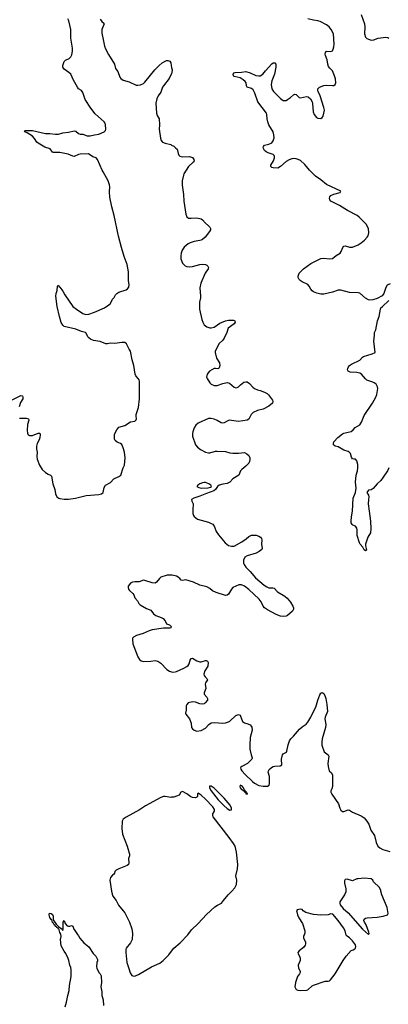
# Model space of a CAD drawing. Header units: inches. Extents: x 1552086 to 1694788, y 812325 to 917226.
# Tile 47 of 109: x 1617893 to 1623007, y 888429 to 902087. Entities that reach past the tile are written whole.
import ezdxf

# ---------------------------------------------------------------- set-up
doc = ezdxf.new("R2010")
doc.units = ezdxf.units.IN
doc.header["$MEASUREMENT"] = 0
for name, color, linetype in [('B6818', 7, 'Continuous'), ('B6819', 7, 'Continuous'), ('B6828', 7, 'Continuous'), ('B6829', 7, 'Continuous'), ('B6910', 7, 'Continuous'), ('B6920', 7, 'Continuous')]:
    doc.layers.add(name, color=color, linetype=linetype)

msp = doc.modelspace()

# ---------------------------------------------------------------- linework, layer by layer
at = {"layer": 'B6818', "color": 6}
for points, elevation in [([(1619167, 890000), (1619175, 889955), (1619184, 889930), (1619230, 889867), (1619265, 889805), (1619330, 889727), (1619350, 889696), (1619416, 889570), (1619450, 889478), (1619460, 889410), (1619453, 889330), (1619430, 889282), (1619372, 889208), (1619364, 889190), (1619364, 889150), (1619381, 889010), (1619405, 888925), (1619427, 888867), (1619450, 888830), (1619463, 888823), (1619490, 888821), (1619510, 888827), (1619539, 888841), (1619719, 888950), (1619838, 889002), (1619885, 889035), (1619963, 889117), (1620000, 889168)], 900), ([(1618525, 888395), (1618542, 888458), (1618560, 888550), (1618580, 888620), (1618584, 888690), (1618605, 888816), (1618609, 888909), (1618602, 888942), (1618588, 888970), (1618575, 889036), (1618564, 889064), (1618534, 889134), (1618510, 889168), (1618470, 889241), (1618458, 889330), (1618468, 889370), (1618463, 889403), (1618450, 889426), (1618442, 889462), (1618430, 889470), (1618425, 889485), (1618410, 889493), (1618404, 889504), (1618390, 889509), (1618383, 889523), (1618370, 889532), (1618359, 889559), (1618350, 889566), (1618340, 889600), (1618330, 889605), (1618310, 889633), (1618303, 889670), (1618308, 889692), (1618330, 889690), (1618350, 889676), (1618356, 889650), (1618355, 889615), (1618359, 889599), (1618401, 889541), (1618440, 889500), (1618478, 889478), (1618490, 889454), (1618498, 889470), (1618498, 889570), (1618510, 889594), (1618522, 889550), (1618550, 889518), (1618570, 889511), (1618588, 889512), (1618610, 889522), (1618630, 889514), (1618642, 889470), (1618650, 889465), (1618695, 889396), (1618710, 889381), (1618726, 889346), (1618783, 889283), (1618850, 889228), (1618914, 889134), (1618950, 889095), (1618970, 889051), (1618970, 889030), (1618963, 889010), (1618956, 888950), (1618961, 888930), (1618990, 888870), (1619010, 888854), (1619024, 888824), (1619026, 888730), (1619020, 888670), (1619030, 888602), (1619031, 888551), (1619050, 888490), (1619055, 888415)], 800)]:
    msp.add_lwpolyline(points, dxfattribs=dict(at, elevation=elevation))
at = {"layer": 'B6819', "color": 6, "elevation": 900}
for points in [[(1617890, 896558), (1617981, 896561), (1618014, 896550), (1618019, 896530), (1618002, 896470), (1617997, 896390), (1618001, 896350), (1618012, 896330), (1618030, 896320), (1618070, 896319), (1618150, 896354), (1618172, 896350), (1618178, 896330), (1618172, 896290), (1618161, 896259), (1618136, 896210), (1618126, 896170), (1618125, 896130), (1618136, 896090), (1618129, 896030), (1618135, 895990), (1618169, 895909), (1618205, 895850), (1618250, 895805), (1618290, 895781), (1618321, 895770), (1618335, 895755), (1618353, 895650), (1618380, 895570), (1618389, 895510), (1618410, 895468), (1618436, 895450), (1618450, 895447), (1618510, 895437), (1618570, 895436), (1618669, 895450), (1618813, 895487), (1618990, 895500), (1619026, 895510), (1619049, 895531), (1619063, 895597), (1619081, 895630), (1619154, 895666), (1619200, 895720), (1619270, 895750), (1619294, 895770), (1619327, 895873), (1619345, 895910), (1619357, 896010), (1619348, 896090), (1619330, 896149), (1619310, 896193), (1619292, 896210), (1619247, 896227), (1619218, 896250), (1619209, 896270), (1619206, 896310), (1619210, 896336), (1619242, 896398), (1619270, 896436), (1619350, 896460), (1619430, 896509), (1619490, 896519), (1619510, 896535), (1619515, 896550), (1619507, 896587), (1619507, 896610), (1619542, 896710), (1619556, 896830), (1619554, 897074), (1619550, 897091), (1619538, 897110), (1619505, 897145), (1619494, 897170), (1619478, 897290), (1619453, 897370), (1619430, 897487), (1619410, 897518), (1619376, 897590), (1619350, 897611), (1619311, 897611), (1619214, 897594), (1619150, 897602), (1619110, 897591), (1619090, 897592), (1619010, 897623), (1618918, 897638), (1618876, 897656), (1618852, 897672), (1618836, 897690), (1618817, 897737), (1618807, 897750), (1618750, 897762), (1618670, 897795), (1618512, 897832), (1618491, 897851), (1618470, 897885), (1618445, 897970), (1618411, 898111), (1618394, 898250), (1618398, 898290), (1618412, 898332), (1618417, 898390), (1618430, 898406), (1618441, 898382), (1618450, 898376), (1618490, 898320), (1618518, 898270), (1618632, 898110), (1618679, 898070), (1618770, 898010), (1618810, 898000), (1618850, 898003), (1618931, 898029), (1619070, 898090), (1619131, 898130), (1619151, 898150), (1619181, 898210), (1619205, 898235), (1619223, 898270), (1619240, 898290), (1619270, 898306), (1619370, 898341), (1619390, 898352), (1619405, 898375), (1619412, 898410), (1619403, 898470), (1619401, 898590), (1619386, 898690), (1619343, 898803), (1619307, 898927), (1619265, 899085), (1619203, 899370), (1619171, 899490), (1619145, 899625), (1619139, 899701), (1619144, 899770), (1619137, 899797), (1619119, 899850), (1619050, 899975), (1619039, 900000)], [(1617790, 896814), (1617910, 896872), (1617931, 896870), (1617938, 896850), (1617935, 896830), (1617905, 896775), (1617884, 896716)], [(1620000, 894380), (1619940, 894380), (1619850, 894353), (1619830, 894338), (1619790, 894284), (1619770, 894271), (1619730, 894275), (1619630, 894310), (1619608, 894312), (1619550, 894290), (1619490, 894289), (1619457, 894283), (1619431, 894269), (1619398, 894230), (1619398, 894210), (1619404, 894190), (1619417, 894170), (1619463, 894130), (1619476, 894110), (1619490, 894067), (1619527, 894027), (1619545, 893990), (1619566, 893970), (1619650, 893921), (1619710, 893898), (1619747, 893847), (1619782, 893822), (1619855, 893795), (1619881, 893781), (1619909, 893750), (1619929, 893709), (1619970, 893692), (1619992, 893670), (1619990, 893650), (1619974, 893646), (1619890, 893648), (1619730, 893623), (1619688, 893610), (1619607, 893573), (1619514, 893546), (1619470, 893522), (1619460, 893510), (1619456, 893490), (1619462, 893430), (1619531, 893251), (1619553, 893213), (1619576, 893196), (1619610, 893186), (1619710, 893190), (1619770, 893200), (1619810, 893190), (1619850, 893161), (1619933, 893073), (1619970, 893050), (1620000, 893041)], [(1620000, 891301), (1619990, 891300), (1619910, 891312), (1619890, 891311), (1619850, 891300), (1619639, 891181), (1619554, 891126), (1619370, 891027), (1619330, 890996), (1619316, 890970), (1619311, 890870), (1619320, 890790), (1619383, 890623), (1619417, 890510), (1619417, 890490), (1619403, 890450), (1619406, 890390), (1619400, 890370), (1619383, 890357), (1619269, 890310), (1619232, 890290), (1619211, 890270), (1619206, 890250), (1619194, 890230), (1619180, 890220), (1619153, 890190), (1619143, 890150), (1619167, 890000)]]:
    msp.add_lwpolyline(points, dxfattribs=at)
at = {"layer": 'B6828', "color": 6, "elevation": 900}
for points in [[(1620000, 889168), (1620030, 889210), (1620118, 889282), (1620225, 889395), (1620277, 889463), (1620370, 889550), (1620486, 889674), (1620599, 889781), (1620635, 889805), (1620692, 889830), (1620720, 889870), (1620787, 889950), (1620834, 890000)], [(1622418, 890000), (1622419, 889990), (1622401, 889950), (1622336, 889850), (1622333, 889830), (1622338, 889810), (1622380, 889760), (1622450, 889698), (1622650, 889471), (1622730, 889398), (1622740, 889410), (1622738, 889430), (1622698, 889530), (1622676, 889570), (1622669, 889590), (1622673, 889610), (1622690, 889623), (1622711, 889629), (1622850, 889637), (1622933, 889650), (1622996, 889670), (1623004, 889690), (1622990, 889773), (1622918, 889950), (1622905, 890000)]]:
    msp.add_lwpolyline(points, dxfattribs=at)
msp.add_lwpolyline([(1621790, 889749), (1621741, 889739), (1621735, 889725), (1621736, 889710), (1621747, 889670), (1621767, 889627), (1621818, 889550), (1621849, 889450), (1621850, 889418), (1621832, 889370), (1621830, 889350), (1621856, 889290), (1621856, 889270), (1621851, 889250), (1621830, 889216), (1621768, 889170), (1621750, 889150), (1621754, 889130), (1621775, 889095), (1621784, 889070), (1621782, 889038), (1621757, 888970), (1621762, 888930), (1621782, 888890), (1621784, 888870), (1621774, 888850), (1621746, 888814), (1621719, 888730), (1621709, 888670), (1621722, 888642), (1621730, 888633), (1621750, 888625), (1621790, 888621), (1621870, 888624), (1621890, 888632), (1621950, 888686), (1621970, 888697), (1622132, 888748), (1622170, 888748), (1622190, 888756), (1622206, 888770), (1622269, 888850), (1622382, 889038), (1622424, 889096), (1622490, 889174), (1622517, 889183), (1622543, 889197), (1622551, 889209), (1622555, 889230), (1622550, 889252), (1622510, 889311), (1622470, 889353), (1622434, 889374), (1622421, 889390), (1622406, 889450), (1622383, 889490), (1622313, 889593), (1622239, 889679), (1622210, 889685), (1622170, 889671), (1622070, 889667), (1621970, 889673), (1621864, 889704), (1621827, 889727), (1621810, 889743)], close=True, dxfattribs=at)
at = {"layer": 'B6829', "color": 6, "elevation": 900}
for points in [[(1620204, 900000), (1620172, 899950), (1620163, 899930), (1620146, 899850), (1620146, 899790), (1620164, 899664), (1620170, 899570), (1620198, 899390), (1620212, 899352), (1620235, 899335), (1620273, 899333), (1620350, 899341), (1620410, 899327), (1620430, 899313), (1620466, 899270), (1620513, 899230), (1620531, 899210), (1620542, 899190), (1620538, 899170), (1620525, 899150), (1620464, 899070), (1620430, 899040), (1620410, 899028), (1620390, 899022), (1620311, 899010), (1620256, 898990), (1620230, 898978), (1620173, 898930), (1620149, 898890), (1620133, 898850), (1620126, 898810), (1620126, 898770), (1620152, 898710), (1620190, 898673), (1620210, 898664), (1620250, 898659), (1620290, 898662), (1620390, 898692), (1620430, 898697), (1620470, 898690), (1620490, 898680), (1620503, 898670), (1620513, 898650), (1620509, 898630), (1620464, 898570), (1620406, 898434), (1620391, 898370), (1620402, 898250), (1620401, 898230), (1620386, 898170), (1620388, 898070), (1620418, 897930), (1620432, 897890), (1620454, 897854), (1620490, 897829), (1620530, 897814), (1620550, 897811), (1620590, 897822), (1620670, 897879), (1620750, 897911), (1620790, 897918), (1620858, 897918), (1620878, 897910), (1620882, 897890), (1620867, 897870), (1620787, 897810), (1620767, 897750), (1620730, 897670), (1620710, 897643), (1620656, 897590), (1620639, 897550), (1620603, 897490), (1620604, 897470), (1620625, 897390), (1620666, 897326), (1620669, 897290), (1620660, 897260), (1620650, 897248), (1620630, 897245), (1620610, 897250), (1620590, 897248), (1620524, 897210), (1620493, 897170), (1620486, 897130), (1620492, 897110), (1620529, 897050), (1620550, 897030), (1620590, 897013), (1620630, 897013), (1620710, 897042), (1620770, 897055), (1620803, 897043), (1620866, 896990), (1620890, 896981), (1620910, 896983), (1620930, 896996), (1620957, 897023), (1621003, 897057), (1621030, 897064), (1621050, 897062), (1621082, 897042), (1621128, 896988), (1621150, 896970), (1621190, 896952), (1621230, 896943), (1621290, 896922), (1621324, 896904), (1621345, 896885), (1621399, 896810), (1621405, 896790), (1621398, 896770), (1621350, 896726), (1621270, 896686), (1621190, 896667), (1621130, 896638), (1621103, 896610), (1621073, 896547), (1621049, 896531), (1620930, 896514), (1620801, 896530), (1620770, 896519), (1620730, 896493), (1620710, 896490), (1620690, 896495), (1620630, 896529), (1620590, 896544), (1620550, 896556), (1620510, 896557), (1620369, 896490), (1620336, 896464), (1620314, 896426), (1620295, 896370), (1620289, 896349), (1620290, 896310), (1620333, 896190), (1620358, 896158), (1620403, 896123), (1620470, 896090), (1620510, 896080), (1620530, 896080), (1620610, 896101), (1620630, 896102), (1620750, 896098), (1620810, 896080), (1620850, 896075), (1620926, 896074), (1621010, 896082), (1621045, 896065), (1621070, 896040), (1621084, 896010), (1621087, 895990), (1621082, 895958), (1621070, 895937), (1621028, 895892), (1620973, 895850), (1620955, 895830), (1620932, 895770), (1620850, 895720), (1620808, 895672), (1620770, 895655), (1620710, 895646), (1620658, 895630), (1620636, 895610), (1620611, 895570), (1620587, 895550), (1620484, 895516), (1620390, 895476), (1620310, 895452), (1620278, 895430), (1620282, 895410), (1620301, 895370), (1620295, 895290), (1620297, 895237), (1620303, 895210), (1620314, 895194), (1620335, 895175), (1620361, 895161), (1620510, 895115), (1620550, 895101), (1620570, 895088), (1620594, 895054), (1620620, 894990), (1620650, 894942), (1620745, 894830), (1620790, 894795), (1620830, 894783), (1620870, 894785), (1620976, 894844), (1621035, 894885), (1621070, 894917), (1621110, 894935), (1621150, 894939), (1621175, 894935), (1621210, 894924), (1621234, 894910), (1621247, 894890), (1621250, 894870), (1621248, 894812), (1621258, 894750), (1621250, 894736), (1621215, 894710), (1621172, 894688), (1621049, 894651), (1621016, 894630), (1620997, 894590), (1620999, 894550), (1621006, 894530), (1621030, 894494), (1621092, 894432), (1621163, 894343), (1621283, 894243), (1621319, 894219), (1621350, 894207), (1621406, 894206), (1621421, 894201), (1621470, 894150), (1621572, 894092), (1621605, 894065), (1621650, 894009), (1621684, 893950), (1621690, 893930), (1621689, 893910), (1621677, 893883), (1621610, 893822), (1621588, 893812), (1621551, 893809), (1621510, 893812), (1621450, 893835), (1621330, 893902), (1621290, 893929), (1621270, 893953), (1621244, 894010), (1621215, 894050), (1621070, 894185), (1621010, 894230), (1620970, 894249), (1620934, 894246), (1620850, 894210), (1620830, 894188), (1620790, 894119), (1620770, 894103), (1620750, 894100), (1620620, 894140), (1620567, 894167), (1620530, 894195), (1620490, 894218), (1620390, 894245), (1620303, 894283), (1620196, 894316), (1620150, 894309), (1620132, 894312), (1620115, 894335), (1620093, 894353), (1620066, 894366), (1620010, 894380), (1620000, 894380)], [(1623030, 898421), (1622998, 898410), (1622990, 898405), (1622970, 898374), (1622944, 898290), (1622922, 898258), (1622850, 898221), (1622790, 898202), (1622750, 898198), (1622730, 898202), (1622690, 898223), (1622610, 898293), (1622590, 898298), (1622470, 898301), (1622350, 898337), (1622310, 898334), (1622230, 898306), (1622110, 898280), (1622070, 898281), (1622014, 898294), (1621971, 898311), (1621950, 898327), (1621930, 898351), (1621910, 898390), (1621890, 898415), (1621810, 898452), (1621782, 898470), (1621770, 898484), (1621756, 898510), (1621754, 898530), (1621771, 898570), (1621828, 898630), (1621930, 898705), (1622070, 898776), (1622110, 898780), (1622190, 898768), (1622230, 898776), (1622282, 898818), (1622338, 898850), (1622353, 898870), (1622374, 898926), (1622390, 898946), (1622410, 898948), (1622470, 898932), (1622510, 898931), (1622590, 898965), (1622630, 898990), (1622677, 899030), (1622714, 899070), (1622726, 899090), (1622737, 899130), (1622730, 899190), (1622698, 899250), (1622604, 899350), (1622576, 899370), (1622441, 899441), (1622330, 899508), (1622208, 899570), (1622194, 899590), (1622191, 899610), (1622196, 899630), (1622210, 899649), (1622250, 899668), (1622339, 899690), (1622349, 899710), (1622150, 899801), (1622070, 899866), (1621996, 899916), (1621939, 899970), (1621915, 900000)], [(1623013, 895870), (1622993, 895830), (1622937, 895743), (1622903, 895697), (1622850, 895649), (1622798, 895582), (1622770, 895568), (1622730, 895559), (1622710, 895531), (1622732, 895492), (1622738, 895470), (1622730, 895430), (1622728, 895370), (1622739, 895270), (1622760, 895130), (1622766, 895026), (1622760, 894970), (1622723, 894910), (1622692, 894812), (1622689, 894790), (1622701, 894750), (1622702, 894730), (1622690, 894718), (1622670, 894733), (1622652, 894772), (1622617, 894810), (1622605, 894830), (1622573, 894930), (1622574, 895010), (1622570, 895034), (1622550, 895060), (1622515, 895075), (1622504, 895084), (1622493, 895110), (1622491, 895130), (1622494, 895190), (1622512, 895270), (1622521, 895450), (1622550, 895527), (1622559, 895590), (1622552, 895670), (1622560, 895770), (1622579, 895830), (1622585, 895870), (1622583, 895917), (1622572, 895970), (1622550, 895990), (1622530, 895990), (1622510, 895997), (1622498, 896018), (1622480, 896070), (1622464, 896090), (1622450, 896099), (1622390, 896116), (1622310, 896162), (1622270, 896172), (1622248, 896190), (1622245, 896210), (1622253, 896230), (1622304, 896290), (1622370, 896343), (1622390, 896354), (1622450, 896364), (1622490, 896377), (1622521, 896399), (1622547, 896430), (1622611, 896469), (1622635, 896505), (1622670, 896599), (1622786, 896770), (1622834, 896850), (1622847, 896890), (1622861, 896970), (1622856, 896996), (1622836, 897030), (1622812, 897050), (1622790, 897061), (1622709, 897089), (1622690, 897104), (1622633, 897170), (1622610, 897183), (1622570, 897194), (1622479, 897199), (1622450, 897210), (1622442, 897230), (1622445, 897250), (1622453, 897270), (1622470, 897290), (1622495, 897310), (1622610, 897363), (1622650, 897408), (1622663, 897417), (1622781, 897450), (1622822, 897470), (1622804, 897630), (1622817, 897710), (1622814, 897746), (1622834, 897786), (1622858, 897910), (1622878, 897970), (1622897, 898070), (1622905, 898090), (1622924, 898110), (1623015, 898190)], [(1620000, 893041), (1620016, 893036), (1620050, 893039), (1620070, 893046), (1620168, 893090), (1620210, 893115), (1620228, 893130), (1620242, 893150), (1620257, 893203), (1620273, 893227), (1620290, 893230), (1620350, 893194), (1620390, 893178), (1620410, 893179), (1620470, 893200), (1620478, 893198), (1620497, 893190), (1620509, 893170), (1620501, 893119), (1620463, 893057), (1620448, 893010), (1620451, 892990), (1620465, 892970), (1620490, 892950), (1620498, 892930), (1620471, 892889), (1620467, 892870), (1620473, 892810), (1620452, 892750), (1620454, 892730), (1620490, 892690), (1620499, 892670), (1620497, 892650), (1620465, 892610), (1620450, 892598), (1620430, 892591), (1620390, 892597), (1620330, 892620), (1620290, 892625), (1620230, 892609), (1620210, 892590), (1620203, 892570), (1620202, 892510), (1620192, 892470), (1620196, 892456), (1620247, 892390), (1620270, 892330), (1620274, 892270), (1620290, 892250), (1620312, 892232), (1620350, 892220), (1620410, 892228), (1620470, 892259), (1620518, 892310), (1620550, 892334), (1620590, 892338), (1620710, 892327), (1620750, 892332), (1620790, 892347), (1620810, 892359), (1620890, 892434), (1620930, 892447), (1620950, 892438), (1620982, 892350), (1621010, 892332), (1621060, 892320), (1621090, 892305), (1621106, 892286), (1621112, 892272), (1621116, 892230), (1621091, 892130), (1621084, 892024), (1621087, 891967), (1621102, 891890), (1621120, 891850), (1621118, 891842), (1621114, 891830), (1621052, 891770), (1620976, 891730), (1620962, 891718), (1620956, 891710), (1620961, 891690), (1620973, 891670), (1621019, 891619), (1621121, 891521), (1621150, 891498), (1621210, 891464), (1621270, 891454), (1621330, 891456), (1621353, 891467), (1621360, 891490), (1621360, 891590), (1621340, 891650), (1621343, 891670), (1621352, 891688), (1621384, 891716), (1621410, 891729), (1621434, 891734), (1621504, 891736), (1621529, 891750), (1621531, 891770), (1621523, 891810), (1621523, 891830), (1621540, 891890), (1621550, 891904), (1621592, 891928), (1621599, 891941), (1621615, 892030), (1621635, 892085), (1621652, 892110), (1621692, 892148), (1621774, 892246), (1621810, 892278), (1621865, 892315), (1621890, 892343), (1621933, 892410), (1621968, 892490), (1622002, 892550), (1622030, 892646), (1622058, 892722), (1622070, 892744), (1622090, 892756), (1622110, 892739), (1622130, 892701), (1622140, 892670), (1622154, 892590), (1622161, 892490), (1622129, 892410), (1622127, 892390), (1622140, 892310), (1622137, 892270), (1622089, 892110), (1622084, 892070), (1622086, 892026), (1622118, 891930), (1622170, 891890), (1622182, 891870), (1622169, 891771), (1622170, 891730), (1622186, 891670), (1622218, 891638), (1622232, 891610), (1622230, 891450), (1622223, 891417), (1622208, 891390), (1622209, 891370), (1622223, 891343), (1622317, 891210), (1622336, 891150), (1622350, 891122), (1622370, 891106), (1622390, 891102), (1622450, 891126), (1622470, 891120), (1622510, 891095), (1622630, 891044), (1622670, 891014), (1622710, 890970), (1622736, 890930), (1622765, 890845), (1622813, 890770), (1622836, 890676), (1622863, 890623), (1622890, 890598), (1622930, 890576), (1623029, 890551)], [(1620834, 890000), (1620876, 890044), (1620899, 890090), (1620905, 890150), (1620889, 890210), (1620915, 890310), (1620919, 890370), (1620901, 890541), (1620882, 890622), (1620861, 890661), (1620801, 890741), (1620578, 891030), (1620571, 891050), (1620572, 891070), (1620594, 891110), (1620595, 891130), (1620574, 891170), (1620470, 891277), (1620410, 891330), (1620370, 891356), (1620358, 891350), (1620360, 891310), (1620350, 891301), (1620330, 891294), (1620290, 891299), (1620268, 891308), (1620210, 891350), (1620150, 891379), (1620127, 891373), (1620106, 891330), (1620030, 891303), (1620000, 891301)], [(1622905, 890000), (1622903, 890010), (1622882, 890050), (1622803, 890130), (1622792, 890152), (1622770, 890170), (1622670, 890178), (1622590, 890171), (1622570, 890168), (1622510, 890141), (1622436, 890164), (1622410, 890159), (1622400, 890140), (1622397, 890110), (1622417, 890030), (1622418, 890000)]]:
    msp.add_lwpolyline(points, dxfattribs=at)
for points in [[(1620450, 895669), (1620430, 895665), (1620390, 895647), (1620364, 895630), (1620350, 895610), (1620377, 895597), (1620410, 895590), (1620506, 895594), (1620538, 895602), (1620552, 895610), (1620545, 895630), (1620517, 895650), (1620470, 895668)], [(1620550, 891455), (1620527, 891453), (1620527, 891430), (1620549, 891390), (1620647, 891267), (1620725, 891185), (1620770, 891147), (1620810, 891123), (1620830, 891127), (1620831, 891150), (1620812, 891190), (1620730, 891291), (1620590, 891429)], [(1620950, 891467), (1620945, 891450), (1620951, 891430), (1620970, 891409), (1620984, 891404), (1620990, 891395), (1620996, 891396), (1621010, 891377), (1621018, 891378), (1621016, 891370), (1621025, 891365), (1621030, 891349), (1621047, 891347), (1621050, 891342), (1621054, 891350), (1621050, 891358), (1621042, 891362), (1621041, 891370), (1621030, 891381), (1621021, 891381), (1621020, 891390), (1621004, 891404), (1621006, 891410), (1620996, 891430), (1620983, 891450), (1620970, 891461)]]:
    msp.add_lwpolyline(points, close=True, dxfattribs=at)
at = {"layer": 'B6910', "color": 6, "elevation": 900}
for points in [[(1619039, 900000), (1618974, 900150), (1618952, 900170), (1618907, 900187), (1618848, 900228), (1618730, 900222), (1618710, 900217), (1618650, 900191), (1618630, 900193), (1618563, 900223), (1618450, 900246), (1618364, 900244), (1618350, 900249), (1618314, 900294), (1618240, 900320), (1618150, 900374), (1618130, 900390), (1618099, 900439), (1618070, 900470), (1617997, 900517), (1617962, 900530), (1617961, 900539), (1617962, 900550), (1618070, 900551), (1618249, 900509), (1618310, 900508), (1618390, 900498), (1618430, 900501), (1618490, 900518), (1618570, 900528), (1618650, 900546), (1618670, 900543), (1618708, 900508), (1618730, 900500), (1618770, 900498), (1618830, 900478), (1618870, 900475), (1618930, 900492), (1618990, 900500), (1619064, 900530), (1619084, 900550), (1619090, 900570), (1619084, 900630), (1619080, 900650), (1619064, 900670), (1618941, 900781), (1618878, 900858), (1618799, 900979), (1618770, 901079), (1618750, 901104), (1618710, 901130), (1618693, 901150), (1618637, 901250), (1618601, 901330), (1618576, 901356), (1618510, 901400), (1618491, 901430), (1618490, 901454), (1618510, 901507), (1618530, 901524), (1618579, 901550), (1618600, 901570), (1618618, 901602), (1618627, 901650), (1618626, 901690), (1618603, 901830), (1618600, 901950), (1618573, 902070), (1618559, 902099)], [(1619010, 902094), (1619030, 902064), (1619060, 902041), (1619066, 902030), (1619030, 901952), (1619030, 901899), (1619053, 901813), (1619070, 901718), (1619082, 901682), (1619123, 901603), (1619206, 901470), (1619222, 901410), (1619255, 901370), (1619284, 901290), (1619298, 901270), (1619328, 901248), (1619410, 901224), (1619510, 901181), (1619530, 901178), (1619570, 901184), (1619610, 901203), (1619630, 901220), (1619768, 901390), (1619828, 901452), (1619870, 901487), (1619930, 901521), (1619950, 901523), (1619974, 901514), (1619991, 901491), (1619993, 901450), (1620000, 901426)], [(1620000, 901343), (1619967, 901270), (1619886, 901170), (1619874, 901150), (1619850, 901083), (1619815, 901030), (1619797, 900990), (1619781, 900930), (1619790, 900790), (1619799, 900759), (1619826, 900710), (1619833, 900630), (1619829, 900570), (1619845, 900445), (1619856, 900410), (1619874, 900390), (1619910, 900374), (1619990, 900354), (1620000, 900349)]]:
    msp.add_lwpolyline(points, dxfattribs=at)
at = {"layer": 'B6920', "color": 6, "elevation": 900}
for points in [[(1622630, 902160), (1622678, 902030), (1622683, 901990), (1622674, 901890), (1622690, 901846), (1622710, 901826), (1622730, 901815), (1622770, 901804), (1622805, 901810), (1622868, 901832), (1622970, 901846), (1623002, 901842), (1623015, 901830)], [(1621915, 900000), (1621850, 900080), (1621790, 900133), (1621758, 900150), (1621730, 900159), (1621690, 900162), (1621670, 900159), (1621630, 900145), (1621590, 900122), (1621510, 900050), (1621473, 900027), (1621410, 900030), (1621390, 900039), (1621378, 900050), (1621377, 900070), (1621412, 900130), (1621427, 900170), (1621429, 900190), (1621424, 900204), (1621410, 900217), (1621340, 900240), (1621310, 900256), (1621290, 900274), (1621272, 900310), (1621273, 900330), (1621290, 900348), (1621350, 900359), (1621390, 900380), (1621411, 900409), (1621421, 900450), (1621418, 900490), (1621407, 900530), (1621351, 900630), (1621334, 900670), (1621326, 900710), (1621323, 900770), (1621318, 900790), (1621196, 900950), (1621155, 901070), (1621130, 901114), (1621110, 901131), (1621050, 901150), (1621039, 901170), (1621034, 901210), (1621022, 901230), (1620995, 901255), (1620950, 901281), (1620870, 901299), (1620858, 901310), (1620854, 901330), (1620868, 901352), (1620884, 901356), (1620970, 901359), (1621030, 901370), (1621090, 901350), (1621170, 901314), (1621210, 901307), (1621230, 901310), (1621267, 901333), (1621302, 901378), (1621390, 901476), (1621410, 901489), (1621431, 901491), (1621446, 901470), (1621444, 901430), (1621426, 901330), (1621390, 901240), (1621382, 901190), (1621389, 901130), (1621414, 901090), (1621510, 900993), (1621550, 900966), (1621590, 900968), (1621610, 900979), (1621650, 901007), (1621690, 901045), (1621710, 901055), (1621730, 901049), (1621770, 901008), (1621790, 901005), (1621870, 901022), (1621895, 901015), (1621927, 900990), (1621949, 900950), (1621954, 900926), (1621962, 900810), (1621977, 900770), (1622010, 900731), (1622030, 900721), (1622070, 900718), (1622091, 900730), (1622102, 900750), (1622121, 900830), (1622112, 900870), (1622060, 901030), (1622033, 901090), (1622029, 901110), (1622031, 901130), (1622050, 901152), (1622110, 901174), (1622150, 901178), (1622230, 901173), (1622250, 901175), (1622270, 901190), (1622277, 901210), (1622273, 901267), (1622259, 901310), (1622230, 901376), (1622193, 901413), (1622177, 901437), (1622168, 901468), (1622159, 901530), (1622133, 901590), (1622130, 901610), (1622135, 901630), (1622150, 901650), (1622210, 901645), (1622230, 901655), (1622243, 901677), (1622252, 901710), (1622254, 901750), (1622244, 901890), (1622216, 901950), (1622188, 901990), (1622150, 902018), (1622062, 902062), (1622030, 902073), (1621970, 902080), (1621890, 902099)], [(1620000, 901426), (1620010, 901390), (1620003, 901350), (1620000, 901343)], [(1620000, 900349), (1620030, 900332), (1620056, 900310), (1620076, 900290), (1620091, 900230), (1620099, 900210), (1620114, 900194), (1620146, 900186), (1620250, 900189), (1620290, 900174), (1620309, 900150), (1620311, 900130), (1620301, 900110), (1620235, 900050), (1620204, 900000)]]:
    msp.add_lwpolyline(points, dxfattribs=at)

doc.saveas('drawing.dxf')
